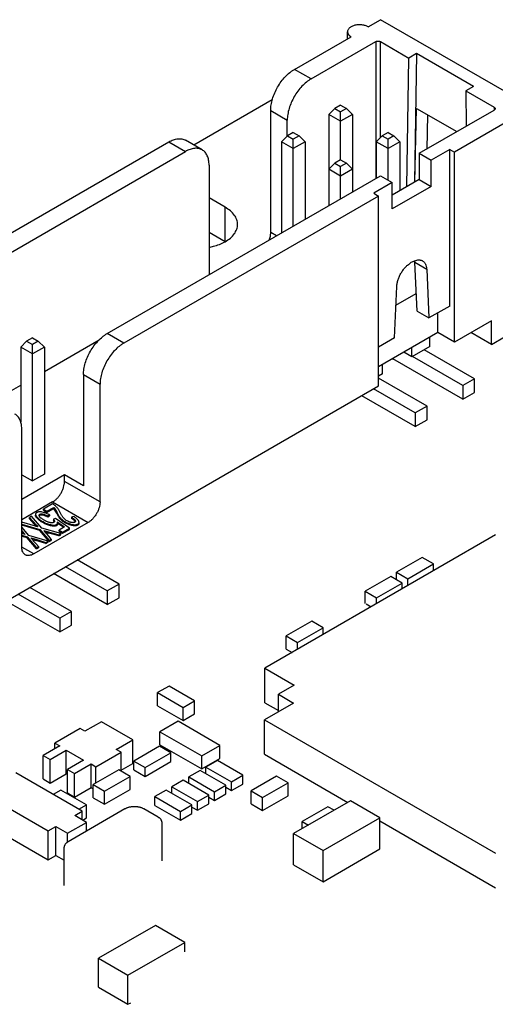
# Model space of a CAD drawing. Header units: inches. Extents: x 0 to 22, y 0 to 17.
# Tile 21 of 22: x 17.736 to 18.446, y 13.757 to 15.226. Entities that reach past the tile are written whole.
import ezdxf

# ---------------------------------------------------------------- set-up
doc = ezdxf.new("R2010")
doc.units = ezdxf.units.IN
doc.header["$LTSCALE"] = 1.21
doc.header["$MEASUREMENT"] = 0
doc.layers.get('0').update_dxf_attribs({"linetype": 'CONTINUOUS'})
for name, color, linetype in [('ECAD_692679_01_43_SOT353_REV1', 7, 'CONTINUOUS'), ('ECAD_697622_01_63_TQF100_REV3', 7, 'CONTINUOUS'), ('ECAD_711836_01_24_R_2_0603_PKO_', 7, 'CONTINUOUS'), ('ECAD_712572_01_16_R_2_0402_PKO_', 7, 'CONTINUOUS'), ('ECAD_715793_01_24_C_2_0402_PKO_', 7, 'CONTINUOUS'), ('ECAD_715895_01_70_C1206_REV1', 7, 'CONTINUOUS'), ('ECAD_715927_01_53_C0805_REV2', 7, 'CONTINUOUS'), ('ECAD_716563_01_57_C0805_REV2', 7, 'CONTINUOUS'), ('ECAD_716665_01_22_C_2_0402_PKO_', 7, 'CONTINUOUS'), ('ECAD_730306_01_53_CR_2_SOD123_R', 7, 'CONTINUOUS'), ('ECAD_C0402_SPARE_24_2_0402_PKO_', 7, 'CONTINUOUS')]:
    doc.layers.add(name, color=color, linetype=linetype)

msp = doc.modelspace()

# ---------------------------------------------------------------- linework, layer by layer
at = {"color": 7, "linetype": 'CONTINUOUS'}
for p, q in [((18.2562, 15.2151), (18.2745, 15.2257)), ((18.5008, 15.0951), (18.2745, 15.2257)), ((18.1462, 15.1516), (18.2307, 15.2004)), ((18.2254, 15.1974), (18.2254, 15.2078)), ((18.171, 15.1374), (18.2675, 15.1931)), ((18.2675, 15.1931), (18.2675, 14.9889)), ((18.2745, 15.05), (18.2745, 15.1931)), ((18.2745, 15.1931), (18.317, 15.1686)), ((18.314, 14.9766), (18.317, 15.1686)), ((18.3283, 15.1751), (18.317, 15.1686)), ((18.3283, 15.1751), (18.3254, 14.9832)), ((18.4131, 15.1261), (18.3283, 15.1751)), ((18.171, 15.1374), (18.1462, 15.1516)), ((18.4131, 15.1261), (18.4018, 15.1196)), ((18.4018, 15.1196), (18.4026, 15.067)), ((18.4018, 15.1196), (18.4443, 15.0951)), ((18.1132, 15.1063), (17.9962, 15.0388)), ((18.2152, 15.0985), (18.2064, 15.0935)), ((18.2152, 15.0985), (18.2239, 15.0935)), ((18.5008, 15.0951), (18.3849, 15.0281)), ((18.4443, 15.0951), (18.4443, 15.091)), ((18.1109, 14.9083), (18.1109, 15.0904)), ((18.1109, 15.0904), (18.1356, 15.0761)), ((18.1975, 15.0845), (18.2064, 15.0935)), ((18.1975, 15.0845), (18.1975, 14.9485)), ((18.2152, 15.0743), (18.1975, 15.0845)), ((18.2064, 15.0935), (18.2152, 15.0884)), ((18.2239, 15.0935), (18.2152, 15.0884)), ((18.2152, 15.0168), (18.2152, 15.0884)), ((18.2328, 15.0845), (18.2152, 15.0743)), ((18.2328, 15.0845), (18.2239, 15.0935)), ((18.2328, 15.0845), (18.2328, 14.9689)), ((18.3258, 14.9834), (18.3283, 15.0935)), ((18.3283, 15.0935), (18.3884, 15.0588)), ((18.3325, 15.0265), (18.4443, 15.091)), ((18.3448, 15.0839), (18.3436, 15.0329)), ((18.4449, 15.0915), (18.4443, 15.091)), ((18.1356, 15.0526), (18.1356, 15.0761)), ((18.1268, 15.0437), (18.1357, 15.0526)), ((18.1444, 15.0577), (18.1357, 15.0526)), ((18.1357, 15.0526), (18.1444, 15.0476)), ((18.1444, 15.0577), (18.1531, 15.0526)), ((18.1531, 15.0526), (18.1444, 15.0476)), ((18.1621, 15.0437), (18.1531, 15.0526)), ((18.2682, 15.0437), (18.2772, 15.0526)), ((18.2859, 15.0577), (18.2772, 15.0526)), ((18.2772, 15.0526), (18.2859, 15.0476)), ((18.2859, 15.0577), (18.2946, 15.0526)), ((18.2946, 15.0526), (18.2859, 15.0476)), ((18.3035, 15.0437), (18.2946, 15.0526)), ((17.5844, 14.8273), (17.9588, 15.0435)), ((17.9588, 15.0435), (17.9836, 15.0292)), ((18.0086, 15.0316), (17.9838, 15.0459)), ((18.1268, 15.0437), (18.1268, 14.9077)), ((18.1444, 15.0335), (18.1268, 15.0437)), ((18.1444, 14.9179), (18.1444, 15.0476)), ((18.1621, 15.0437), (18.1444, 15.0335)), ((18.1621, 15.0437), (18.1621, 14.9281)), ((18.2682, 15.0437), (18.2682, 14.9894)), ((18.2859, 15.0335), (18.2682, 15.0437)), ((18.2859, 14.9865), (18.2859, 15.0476)), ((18.3035, 15.0437), (18.2859, 15.0335)), ((18.3035, 15.0437), (18.3035, 14.9706)), ((17.2093, 14.5821), (17.9836, 15.0292)), ((18.3325, 15.0265), (18.3325, 14.9873)), ((18.3325, 15.0265), (18.3502, 15.0163)), ((18.3778, 15.0322), (18.3502, 15.0163)), ((18.3778, 14.7987), (18.3778, 15.0322)), ((18.3778, 15.0322), (18.3849, 15.0281)), ((18.3849, 14.7448), (18.3849, 15.0281)), ((18.0189, 15.0088), (18.0189, 14.8454)), ((18.1975, 15.0028), (18.2064, 15.0118)), ((18.2152, 15.0168), (18.2064, 15.0118)), ((18.2064, 15.0118), (18.2152, 15.0068)), ((18.2152, 15.0168), (18.2239, 15.0118)), ((18.2239, 15.0118), (18.2152, 15.0068)), ((18.2152, 14.9587), (18.2152, 15.0068)), ((18.2328, 15.0028), (18.2239, 15.0118)), ((18.3502, 14.9771), (18.3502, 15.0163)), ((17.8669, 14.7577), (18.2745, 14.993)), ((18.2152, 14.9926), (18.1975, 15.0028)), ((18.2328, 15.0028), (18.2152, 14.9926)), ((18.2745, 14.993), (18.2922, 14.9828)), ((18.2922, 14.9828), (18.2646, 14.9669)), ((18.3325, 14.9873), (18.2922, 14.964)), ((18.2922, 14.9436), (18.2922, 14.9828)), ((18.3325, 14.9873), (18.3502, 14.9771)), ((18.2717, 14.9628), (17.8917, 14.7434)), ((18.2646, 14.9669), (18.2717, 14.9628)), ((18.2717, 14.6795), (18.2717, 14.9628)), ((18.3502, 14.9771), (18.2922, 14.9436)), ((18.0431, 14.946), (18.0189, 14.9599)), ((18.0431, 14.8949), (18.0431, 14.946)), ((18.0427, 14.8947), (18.0189, 14.9085)), ((18.1194, 14.9034), (18.1109, 14.9083)), ((18.3223, 14.8647), (18.3201, 14.8634)), ((18.3223, 14.8647), (18.3255, 14.8662)), ((18.3258, 14.8639), (18.3256, 14.8663)), ((18.3292, 14.7911), (18.3258, 14.8639)), ((18.3258, 14.8639), (18.3435, 14.8537)), ((18.3435, 14.8537), (18.3469, 14.7809)), ((18.2956, 14.7512), (18.299, 14.828)), ((18.2977, 14.7998), (18.328, 14.8173)), ((18.3292, 14.7911), (18.3469, 14.7809)), ((18.3778, 14.7987), (18.3469, 14.7809)), ((18.3601, 14.7591), (18.3601, 14.7885)), ((18.44, 14.7767), (18.3849, 14.7448)), ((18.44, 14.7416), (18.44, 14.7767)), ((17.8917, 14.7434), (17.8669, 14.7577)), ((18.3601, 14.7591), (18.2717, 14.7081)), ((18.3849, 14.7448), (18.3601, 14.7591)), ((18.44, 14.7416), (18.4096, 14.7591)), ((17.7379, 14.7375), (17.7468, 14.7464)), ((17.7555, 14.7515), (17.7468, 14.7464)), ((17.7468, 14.7464), (17.7555, 14.7414)), ((17.7555, 14.7515), (17.7642, 14.7464)), ((17.7642, 14.7464), (17.7555, 14.7414)), ((17.7732, 14.7375), (17.7642, 14.7464)), ((17.7732, 14.7011), (17.8551, 14.7484)), ((18.2956, 14.7512), (18.2717, 14.7375)), ((18.3481, 14.7383), (18.3481, 14.7522)), ((18.44, 14.7416), (18.4605, 14.7534)), ((17.7379, 14.7375), (17.7379, 14.6262)), ((17.7555, 14.7273), (17.7379, 14.7375)), ((17.7555, 14.5378), (17.7555, 14.7414)), ((17.7732, 14.7375), (17.7555, 14.7273)), ((17.7732, 14.7375), (17.7732, 14.548)), ((18.3212, 14.7228), (18.3092, 14.7297)), ((18.3481, 14.7383), (18.3212, 14.7228)), ((18.3212, 14.7228), (18.3212, 14.7367)), ((18.4149, 14.6903), (18.34, 14.7336)), ((18.3972, 14.6597), (18.2929, 14.7199)), ((18.3972, 14.6801), (18.3223, 14.7234)), ((18.2774, 14.6975), (18.2774, 14.7114)), ((17.8315, 14.6964), (17.8315, 14.5307)), ((17.8315, 14.6964), (17.8563, 14.6821)), ((18.2774, 14.6975), (18.2717, 14.6942)), ((18.3442, 14.6495), (18.2717, 14.6913)), ((18.4149, 14.6903), (18.3972, 14.6801)), ((18.4149, 14.6699), (18.4149, 14.6903)), ((17.3949, 14.1732), (18.2717, 14.6795)), ((17.7025, 14.6603), (17.7379, 14.6807)), ((17.8563, 14.5066), (17.8563, 14.6821)), ((18.3265, 14.6393), (18.2643, 14.6752)), ((18.3972, 14.6801), (18.3972, 14.6597)), ((18.3972, 14.6597), (18.4149, 14.6699)), ((18.3265, 14.6189), (18.2466, 14.665)), ((18.3442, 14.6495), (18.3265, 14.6393)), ((18.3442, 14.6291), (18.3442, 14.6495)), ((18.3265, 14.6393), (18.3265, 14.6189)), ((18.3265, 14.6189), (18.3442, 14.6291)), ((17.7396, 14.4392), (17.7396, 14.6148)), ((17.8033, 14.547), (17.7396, 14.5103)), ((17.7396, 14.547), (17.7555, 14.5378)), ((17.7732, 14.548), (17.7555, 14.5378)), ((17.8033, 14.5372), (17.8033, 14.547)), ((17.8315, 14.5307), (17.8033, 14.547)), ((17.8563, 14.5066), (17.8033, 14.5372)), ((17.7856, 14.5066), (17.7396, 14.4801)), ((17.7855, 14.5036), (17.7719, 14.4957)), ((17.7719, 14.4941), (17.7719, 14.4957)), ((17.7719, 14.4957), (17.7771, 14.4927)), ((17.7719, 14.4941), (17.7771, 14.491)), ((17.7771, 14.4927), (17.7872, 14.4985)), ((17.7771, 14.491), (17.7872, 14.4969)), ((17.7856, 14.5066), (17.8386, 14.476)), ((17.7872, 14.4985), (17.7872, 14.4969)), ((17.7872, 14.4985), (17.7891, 14.4962)), ((17.7891, 14.4945), (17.7872, 14.4969)), ((17.7891, 14.4962), (17.7891, 14.4945)), ((17.7891, 14.4962), (17.7918, 14.4912)), ((17.7918, 14.4896), (17.7891, 14.4945)), ((17.7542, 14.4855), (17.751, 14.4836)), ((17.751, 14.482), (17.751, 14.4836)), ((17.751, 14.4836), (17.7613, 14.4717)), ((17.7613, 14.47), (17.751, 14.482)), ((17.7695, 14.4675), (17.7542, 14.4855)), ((17.7654, 14.4864), (17.7654, 14.4867)), ((17.7734, 14.4905), (17.7698, 14.4914)), ((17.7798, 14.4879), (17.7753, 14.4899)), ((17.7771, 14.491), (17.7771, 14.4927)), ((17.7787, 14.4856), (17.7808, 14.4874)), ((17.7808, 14.4858), (17.7787, 14.484)), ((17.7787, 14.484), (17.7787, 14.4856)), ((17.7808, 14.4874), (17.7808, 14.4858)), ((17.7898, 14.4817), (17.7867, 14.4807)), ((17.7867, 14.4807), (17.7867, 14.4791)), ((17.7882, 14.4769), (17.7871, 14.4787)), ((17.8107, 14.4674), (17.7898, 14.4817)), ((17.7918, 14.4912), (17.7918, 14.4896)), ((17.8168, 14.4849), (17.8137, 14.4837)), ((17.8137, 14.4837), (17.8137, 14.4821)), ((17.8152, 14.4811), (17.8137, 14.4821)), ((17.7598, 14.4704), (17.7396, 14.4763)), ((17.7396, 14.4734), (17.7667, 14.4655)), ((17.7667, 14.4639), (17.7396, 14.4718)), ((17.7503, 14.4565), (17.7396, 14.4691)), ((17.7396, 14.4635), (17.7422, 14.4606)), ((17.8386, 14.476), (17.7573, 14.429)), ((17.7637, 14.4692), (17.7608, 14.4701)), ((17.7613, 14.4717), (17.7613, 14.47)), ((17.7613, 14.4717), (17.7637, 14.4692)), ((17.7667, 14.4639), (17.7667, 14.4655)), ((17.7667, 14.4655), (17.7805, 14.4492)), ((17.7805, 14.4476), (17.7667, 14.4639)), ((17.7979, 14.4593), (17.7695, 14.4675)), ((17.7723, 14.464), (17.7794, 14.4618)), ((17.7883, 14.4777), (17.7883, 14.4771)), ((17.7925, 14.4768), (17.8034, 14.4692)), ((17.7927, 14.4763), (17.7925, 14.4768)), ((17.7928, 14.4753), (17.7927, 14.4763)), ((17.8021, 14.4685), (17.7928, 14.4749)), ((17.7928, 14.4736), (17.7928, 14.4733)), ((17.8034, 14.4692), (17.7952, 14.4645)), ((17.7952, 14.4628), (17.7952, 14.4645)), ((17.7952, 14.4645), (17.8004, 14.4614)), ((17.8004, 14.4614), (17.8107, 14.4674)), ((17.8004, 14.4598), (17.8107, 14.4657)), ((17.8107, 14.4657), (17.8107, 14.4674)), ((17.7422, 14.459), (17.7396, 14.4619)), ((17.7406, 14.4593), (17.7396, 14.4596)), ((17.7396, 14.4568), (17.7475, 14.4545)), ((17.7475, 14.4528), (17.7396, 14.4551)), ((17.7445, 14.4581), (17.7416, 14.459)), ((17.7422, 14.4606), (17.7422, 14.459)), ((17.7422, 14.4606), (17.7445, 14.4581)), ((17.7475, 14.4528), (17.7475, 14.4545)), ((17.7475, 14.4545), (17.7613, 14.4382)), ((17.7613, 14.4365), (17.7475, 14.4528)), ((17.7787, 14.4482), (17.7503, 14.4565)), ((17.7556, 14.4503), (17.7531, 14.453)), ((17.7531, 14.453), (17.7603, 14.4508)), ((17.7573, 14.4483), (17.7568, 14.4488)), ((17.7603, 14.4508), (17.7603, 14.4491)), ((17.7603, 14.4508), (17.7754, 14.4463)), ((17.7754, 14.4447), (17.7603, 14.4491)), ((17.776, 14.4599), (17.7732, 14.4631)), ((17.7765, 14.4593), (17.776, 14.4599)), ((17.7797, 14.4554), (17.7773, 14.4584)), ((17.7794, 14.4618), (17.7794, 14.4602)), ((17.7794, 14.4618), (17.7946, 14.4574)), ((17.7946, 14.4558), (17.7794, 14.4602)), ((17.7835, 14.4509), (17.7797, 14.4554)), ((17.7805, 14.4492), (17.7835, 14.4509)), ((17.7805, 14.4476), (17.7835, 14.4493)), ((17.7805, 14.4476), (17.7805, 14.4492)), ((17.7835, 14.4509), (17.7835, 14.4493)), ((17.7946, 14.4574), (17.7979, 14.4593)), ((17.7946, 14.4558), (17.7979, 14.4576)), ((17.7946, 14.4558), (17.7946, 14.4574)), ((17.7952, 14.4628), (17.8004, 14.4598)), ((17.7979, 14.4576), (17.7979, 14.4593)), ((17.8004, 14.4598), (17.8004, 14.4614)), ((17.7573, 14.429), (17.7396, 14.4392)), ((17.7605, 14.4444), (17.7581, 14.4473)), ((17.7643, 14.4399), (17.7605, 14.4444)), ((17.7613, 14.4382), (17.7643, 14.4399)), ((17.7613, 14.4365), (17.7613, 14.4382)), ((17.7613, 14.4365), (17.7643, 14.4382)), ((17.7643, 14.4399), (17.7643, 14.4382)), ((17.7754, 14.4463), (17.7787, 14.4482)), ((17.7754, 14.4447), (17.7787, 14.4466)), ((17.7754, 14.4447), (17.7754, 14.4463)), ((17.7787, 14.4466), (17.7787, 14.4482)), ((17.8846, 14.3841), (17.8224, 14.42)), ((17.8669, 14.3739), (17.8047, 14.4098)), ((17.8669, 14.3535), (17.787, 14.3996)), ((17.8139, 14.3433), (17.7516, 14.3792)), ((17.8846, 14.3841), (17.8669, 14.3739)), ((17.8846, 14.3637), (17.8846, 14.3841)), ((17.7962, 14.3331), (17.734, 14.369)), ((17.8669, 14.3739), (17.8669, 14.3535)), ((17.8669, 14.3535), (17.8846, 14.3637)), ((17.7962, 14.3127), (17.7163, 14.3588)), ((17.8139, 14.3433), (17.7962, 14.3331)), ((17.7962, 14.3331), (17.7962, 14.3127)), ((17.8139, 14.3229), (17.8139, 14.3433)), ((17.7962, 14.3127), (17.8139, 14.3229))]:
    msp.add_line(p, q, dxfattribs=at)
for centre, radius, start, end in [((18.3094, 14.7485), 0.033, 239.3372, 239.9971), ((17.7624, 14.4552), 0.037, 69.7147, 72.7001), ((17.7554, 14.4392), 0.0545, 62.175, 63.343), ((17.7799, 14.4726), 0.00942, 40.078, 43.5226), ((17.8825, 14.5357), 0.1017, 206.9609, 207.5257), ((17.7513, 14.469), 0.0504, 25.8315, 26.8738), ((17.7282, 14.3629), 0.112, 73.0924, 73.6144), ((17.7362, 14.429), 0.0503, 42.6005, 44.1328), ((17.8224, 14.4747), 0.00262, 353.0148, 0.0232), ((17.7091, 14.3519), 0.112, 73.0924, 73.6144), ((17.8216, 14.6624), 0.2219, 252.5854, 253.2477), ((17.6381, 14.349), 0.1552, 40.0589, 40.7649), ((17.8656, 14.8085), 0.3745, 253.257, 253.6712), ((17.8408, 14.6735), 0.2219, 252.5854, 253.2477), ((17.4945, 14.2237), 0.3674, 39.6977, 39.8928), ((17.8847, 14.8196), 0.3745, 253.257, 253.6712), ((17.4754, 14.2126), 0.3674, 39.6977, 39.8928)]:
    msp.add_arc(centre, radius, start, end, dxfattribs=at)
for points, knots in [([(18.2562, 15.2151), (18.2555, 15.2155), (18.2541, 15.2162), (18.2519, 15.217), (18.2495, 15.2176), (18.2461, 15.2182), (18.2417, 15.2183), (18.2374, 15.2177), (18.2342, 15.2167), (18.232, 15.2159), (18.2301, 15.2148), (18.2285, 15.2136), (18.2272, 15.2123), (18.2262, 15.2109), (18.2256, 15.2093), (18.2254, 15.2083), (18.2254, 15.2078)], [0, 0, 0, 0, 0.062301, 0.128756, 0.198446, 0.270448, 0.41744, 0.561655, 0.630282, 0.695392, 0.756371, 0.812842, 0.864761, 0.912565, 0.957161, 1, 1, 1, 1]), ([(18.2254, 15.2078), (18.2254, 15.2074), (18.2255, 15.2068), (18.2258, 15.2057), (18.2262, 15.2047), (18.2268, 15.2038), (18.2276, 15.2028), (18.2288, 15.2017), (18.2299, 15.2009), (18.2307, 15.2004)], [0, 0, 0, 0, 0.108033, 0.218085, 0.332041, 0.451472, 0.577628, 0.711163, 1, 1, 1, 1]), ([(18.2675, 15.1931), (18.2677, 15.1932), (18.2682, 15.1935), (18.2691, 15.1937), (18.27, 15.1939), (18.271, 15.1939), (18.272, 15.1939), (18.2729, 15.1937), (18.2738, 15.1935), (18.2743, 15.1932), (18.2745, 15.1931)], [0, 0, 0, 0, 0.113962, 0.237348, 0.367065, 0.5, 0.632935, 0.762652, 0.886038, 1, 1, 1, 1]), ([(18.1109, 15.0904), (18.1109, 15.0918), (18.111, 15.0946), (18.1117, 15.1003), (18.1134, 15.1078), (18.1167, 15.1167), (18.121, 15.1253), (18.1264, 15.1335), (18.1324, 15.1407), (18.138, 15.146), (18.1427, 15.1495), (18.145, 15.151), (18.1462, 15.1516)], [0, 0, 0, 0, 0.05579, 0.114186, 0.237387, 0.366989, 0.499994, 0.632999, 0.762604, 0.885809, 0.944207, 1, 1, 1, 1]), ([(18.171, 15.1374), (18.1698, 15.1367), (18.1674, 15.1352), (18.1628, 15.1317), (18.1572, 15.1265), (18.1511, 15.1192), (18.1458, 15.1111), (18.1414, 15.1024), (18.1382, 15.0935), (18.1364, 15.0861), (18.1357, 15.0803), (18.1356, 15.0775), (18.1356, 15.0761)], [0, 0, 0, 0, 0.055793, 0.114191, 0.237396, 0.367001, 0.500006, 0.633011, 0.762613, 0.885814, 0.94421, 1, 1, 1, 1]), ([(18.4443, 15.0951), (18.4445, 15.095), (18.4449, 15.0947), (18.4453, 15.0942), (18.4456, 15.0936), (18.4457, 15.0932), (18.4457, 15.0931)], [0, 0, 0, 0, 0.289161, 0.549071, 0.782352, 1, 1, 1, 1]), ([(18.4457, 15.0931), (18.4457, 15.0929), (18.4457, 15.0926), (18.4455, 15.0922), (18.4453, 15.0918), (18.445, 15.0916), (18.4449, 15.0915)], [0, 0, 0, 0, 0.228853, 0.467078, 0.722487, 1, 1, 1, 1]), ([(17.9588, 15.0435), (17.96, 15.0441), (17.9622, 15.0453), (17.9656, 15.0467), (17.969, 15.0477), (17.9723, 15.0482), (17.9754, 15.0483), (17.9784, 15.048), (17.9813, 15.0472), (17.983, 15.0464), (17.9838, 15.0459)], [0, 0, 0, 0, 0.148406, 0.289408, 0.422761, 0.548692, 0.668024, 0.781935, 0.891982, 1, 1, 1, 1]), ([(18.0086, 15.0316), (18.0078, 15.0321), (18.006, 15.0329), (18.0032, 15.0337), (18.0002, 15.034), (17.997, 15.0339), (17.9938, 15.0334), (17.9904, 15.0324), (17.987, 15.031), (17.9847, 15.0298), (17.9836, 15.0292)], [0, 0, 0, 0, 0.108018, 0.218065, 0.331976, 0.451308, 0.577239, 0.710592, 0.851594, 1, 1, 1, 1]), ([(18.0189, 15.0088), (18.0189, 15.0101), (18.0188, 15.0126), (18.0183, 15.0163), (18.0175, 15.0197), (18.0163, 15.0228), (18.0148, 15.0256), (18.0131, 15.028), (18.011, 15.0301), (18.0094, 15.0312), (18.0086, 15.0316)], [0, 0, 0, 0, 0.148403, 0.289402, 0.422754, 0.548685, 0.668017, 0.78193, 0.89198, 1, 1, 1, 1]), ([(18.0614, 14.9204), (18.0614, 14.9228), (18.0605, 14.9278), (18.0567, 14.9347), (18.0508, 14.9409), (18.0458, 14.9444), (18.0431, 14.946)], [0, 0, 0, 0, 0.217779, 0.450909, 0.71037, 1, 1, 1, 1]), ([(18.0427, 14.8947), (18.0455, 14.8963), (18.0506, 14.8997), (18.0566, 14.906), (18.0605, 14.913), (18.0614, 14.918), (18.0614, 14.9204)], [0, 0, 0, 0, 0.290242, 0.54966, 0.782651, 1, 1, 1, 1]), ([(18.1087, 14.8972), (18.1094, 14.8991), (18.1102, 14.9019), (18.1108, 14.9056), (18.1109, 14.9075), (18.1109, 14.9083)], [0, 0, 0, 0, 0.522023, 0.767781, 1, 1, 1, 1]), ([(18.019, 14.8863), (18.0212, 14.8867), (18.0294, 14.8886), (18.0373, 14.8917), (18.0427, 14.8947)], [0, 0, 0, 0, 0.264928, 1, 1, 1, 1]), ([(18.299, 14.828), (18.299, 14.8288), (18.2991, 14.8304), (18.2997, 14.8338), (18.3008, 14.8382), (18.3028, 14.8433), (18.3054, 14.8483), (18.3086, 14.853), (18.3121, 14.8571), (18.3154, 14.8601), (18.3181, 14.8621), (18.3194, 14.863), (18.3201, 14.8634)], [0, 0, 0, 0, 0.056839, 0.11612, 0.240529, 0.370486, 0.503172, 0.63542, 0.764095, 0.886474, 0.944512, 1, 1, 1, 1]), ([(18.3255, 14.8662), (18.3266, 14.8667), (18.3287, 14.8673), (18.3313, 14.8676), (18.3333, 14.8675), (18.3347, 14.8672), (18.3361, 14.8668), (18.3369, 14.8664), (18.3373, 14.8661)], [0, 0, 0, 0, 0.280384, 0.536291, 0.656784, 0.773426, 0.887396, 1, 1, 1, 1]), ([(18.3373, 14.8661), (18.3378, 14.8659), (18.3386, 14.8653), (18.3398, 14.8641), (18.3409, 14.8628), (18.342, 14.8607), (18.3429, 14.8584), (18.3433, 14.8558), (18.3435, 14.8544), (18.3435, 14.8537)], [0, 0, 0, 0, 0.109608, 0.220992, 0.335844, 0.455605, 0.713688, 0.853374, 1, 1, 1, 1]), ([(17.8315, 14.6964), (17.8315, 14.6978), (17.8317, 14.7006), (17.8324, 14.7064), (17.8341, 14.7138), (17.8374, 14.7227), (17.8417, 14.7314), (17.8471, 14.7395), (17.8531, 14.7468), (17.8587, 14.752), (17.8634, 14.7555), (17.8657, 14.757), (17.8669, 14.7577)], [0, 0, 0, 0, 0.05579, 0.114186, 0.237387, 0.366989, 0.499994, 0.632999, 0.762604, 0.885809, 0.944207, 1, 1, 1, 1]), ([(17.8917, 14.7434), (17.8905, 14.7427), (17.8881, 14.7412), (17.8835, 14.7377), (17.8779, 14.7325), (17.8718, 14.7252), (17.8665, 14.7171), (17.8621, 14.7084), (17.8588, 14.6995), (17.8571, 14.6921), (17.8564, 14.6863), (17.8563, 14.6835), (17.8563, 14.6821)], [0, 0, 0, 0, 0.055793, 0.114191, 0.237396, 0.367001, 0.500006, 0.633011, 0.762613, 0.885814, 0.94421, 1, 1, 1, 1]), ([(17.7379, 14.6263), (17.7375, 14.6275), (17.7365, 14.6299), (17.7346, 14.6331), (17.7322, 14.6357), (17.7303, 14.6371), (17.7293, 14.6377)], [0, 0, 0, 0, 0.269749, 0.523243, 0.764804, 1, 1, 1, 1]), ([(17.7396, 14.6148), (17.7396, 14.6168), (17.7394, 14.6207), (17.7385, 14.6245), (17.7379, 14.6263)], [0, 0, 0, 0, 0.521367, 1, 1, 1, 1]), ([(17.7856, 14.5066), (17.7862, 14.5069), (17.7874, 14.5077), (17.7897, 14.5094), (17.7925, 14.512), (17.7955, 14.5157), (17.7982, 14.5197), (17.8004, 14.5241), (17.802, 14.5285), (17.8029, 14.5322), (17.8032, 14.5351), (17.8033, 14.5365), (17.8033, 14.5372)], [0, 0, 0, 0, 0.055747, 0.114142, 0.237407, 0.367015, 0.500006, 0.632997, 0.762602, 0.885863, 0.944255, 1, 1, 1, 1]), ([(17.7928, 14.4973), (17.7924, 14.4979), (17.7914, 14.499), (17.7897, 14.5007), (17.7877, 14.5022), (17.7863, 14.5031), (17.7855, 14.5036)], [0, 0, 0, 0, 0.230605, 0.468575, 0.722478, 1, 1, 1, 1]), ([(17.7963, 14.4918), (17.796, 14.4924), (17.7955, 14.4934), (17.7946, 14.4948), (17.7938, 14.4961), (17.7932, 14.4969), (17.7928, 14.4973)], [0, 0, 0, 0, 0.274493, 0.530287, 0.769877, 1, 1, 1, 1]), ([(17.8563, 14.5066), (17.8563, 14.5059), (17.8562, 14.5045), (17.8559, 14.5016), (17.855, 14.4979), (17.8534, 14.4935), (17.8512, 14.4891), (17.8485, 14.4851), (17.8455, 14.4814), (17.8427, 14.4788), (17.8404, 14.4771), (17.8392, 14.4763), (17.8386, 14.476)], [0, 0, 0, 0, 0.055745, 0.114137, 0.237398, 0.367004, 0.499994, 0.632985, 0.762594, 0.885858, 0.944253, 1, 1, 1, 1]), ([(17.7698, 14.4914), (17.7691, 14.4916), (17.7679, 14.4917), (17.7661, 14.4918), (17.7644, 14.4917), (17.763, 14.4913), (17.762, 14.4909), (17.7613, 14.4904), (17.7608, 14.4901), (17.7605, 14.4896), (17.7603, 14.4892), (17.7601, 14.4887), (17.7601, 14.4884), (17.7601, 14.4882)], [0, 0, 0, 0, 0.17568, 0.333271, 0.475703, 0.6046, 0.720212, 0.773363, 0.82318, 0.869638, 0.913367, 0.956165, 1, 1, 1, 1]), ([(17.7601, 14.4882), (17.7601, 14.488), (17.7601, 14.4875), (17.7604, 14.4867), (17.7608, 14.4859), (17.7614, 14.485), (17.7621, 14.4841), (17.7629, 14.4832), (17.7639, 14.4823), (17.7654, 14.481), (17.7671, 14.4797), (17.7689, 14.4785), (17.7705, 14.4776), (17.772, 14.4767), (17.7741, 14.4756), (17.7767, 14.4745), (17.7793, 14.4735), (17.7814, 14.4729), (17.7833, 14.4725), (17.7851, 14.4722), (17.7869, 14.472), (17.788, 14.472), (17.7891, 14.4721), (17.79, 14.4723), (17.7909, 14.4726), (17.7915, 14.4729), (17.7921, 14.4734), (17.7925, 14.4739), (17.7928, 14.4746), (17.7928, 14.475), (17.7928, 14.4753)], [0, 0, 0, 0, 0.017541, 0.037312, 0.059986, 0.085736, 0.114382, 0.145582, 0.178875, 0.214122, 0.291335, 0.333902, 0.378439, 0.423703, 0.468523, 0.553997, 0.635136, 0.674554, 0.712534, 0.781742, 0.812745, 0.841304, 0.867431, 0.891134, 0.912496, 0.931728, 0.949258, 0.965809, 0.98236, 1, 1, 1, 1]), ([(17.7928, 14.4733), (17.7928, 14.473), (17.7927, 14.4726), (17.7923, 14.472), (17.7919, 14.4715), (17.7913, 14.4711), (17.7905, 14.4708), (17.7896, 14.4706), (17.7887, 14.4704), (17.7876, 14.4704), (17.7864, 14.4704), (17.7847, 14.4706), (17.7823, 14.4711), (17.7794, 14.4719), (17.7769, 14.4728), (17.7748, 14.4737), (17.7733, 14.4745), (17.7717, 14.4753), (17.7702, 14.4762), (17.7687, 14.4771), (17.7669, 14.4783), (17.7652, 14.4795), (17.7638, 14.4807), (17.7629, 14.4817), (17.762, 14.4826), (17.7613, 14.4835), (17.7608, 14.4843), (17.7604, 14.4851), (17.7601, 14.4859), (17.7601, 14.4864), (17.7601, 14.4866)], [0, 0, 0, 0, 0.016833, 0.033137, 0.04993, 0.068045, 0.088047, 0.110239, 0.134765, 0.161667, 0.19095, 0.222618, 0.292937, 0.370591, 0.451632, 0.493712, 0.5372, 0.581904, 0.626808, 0.67077, 0.712602, 0.788577, 0.823336, 0.856198, 0.886977, 0.915225, 0.940629, 0.963023, 0.982594, 1, 1, 1, 1]), ([(17.7654, 14.4867), (17.7654, 14.4868), (17.7654, 14.4872), (17.7656, 14.4876), (17.7659, 14.4879), (17.7664, 14.4882), (17.767, 14.4885), (17.7676, 14.4886), (17.7684, 14.4887), (17.7696, 14.4887), (17.7712, 14.4884), (17.7735, 14.4878), (17.776, 14.4869), (17.7778, 14.486), (17.7787, 14.4856)], [0, 0, 0, 0, 0.031855, 0.062806, 0.095194, 0.130797, 0.170791, 0.215958, 0.266755, 0.323424, 0.454667, 0.610391, 0.791855, 1, 1, 1, 1]), ([(17.7849, 14.4754), (17.7845, 14.4754), (17.7837, 14.4754), (17.7824, 14.4756), (17.781, 14.4759), (17.7795, 14.4763), (17.7779, 14.4769), (17.7763, 14.4775), (17.7747, 14.4783), (17.773, 14.4793), (17.7714, 14.4802), (17.7699, 14.4812), (17.7687, 14.4821), (17.7676, 14.483), (17.7667, 14.4839), (17.7661, 14.4848), (17.7656, 14.4856), (17.7654, 14.4861), (17.7654, 14.4864)], [0, 0, 0, 0, 0.050272, 0.106176, 0.167665, 0.234361, 0.305473, 0.380261, 0.459643, 0.543213, 0.625544, 0.701317, 0.768642, 0.828738, 0.882139, 0.928588, 0.967659, 1, 1, 1, 1]), ([(17.7702, 14.4869), (17.7697, 14.487), (17.7689, 14.4871), (17.7678, 14.487), (17.7672, 14.4869), (17.7666, 14.4867), (17.7662, 14.4865), (17.7658, 14.4862), (17.7656, 14.4859), (17.7655, 14.4858)], [0, 0, 0, 0, 0.331276, 0.474419, 0.603026, 0.717967, 0.820742, 0.913642, 1, 1, 1, 1]), ([(17.7787, 14.484), (17.7779, 14.4844), (17.7763, 14.4851), (17.7741, 14.486), (17.7721, 14.4866), (17.7708, 14.4869), (17.7702, 14.4869)], [0, 0, 0, 0, 0.298193, 0.563587, 0.797072, 1, 1, 1, 1]), ([(17.7867, 14.4807), (17.787, 14.4805), (17.7874, 14.48), (17.7879, 14.4792), (17.7882, 14.4784), (17.7883, 14.4779), (17.7883, 14.4777)], [0, 0, 0, 0, 0.303394, 0.568525, 0.798654, 1, 1, 1, 1]), ([(17.7918, 14.4912), (17.7922, 14.4905), (17.7929, 14.4892), (17.7939, 14.4873), (17.7949, 14.4857), (17.7958, 14.4844), (17.7967, 14.4832), (17.7976, 14.4821), (17.7986, 14.4811), (17.7997, 14.4802), (17.8008, 14.4793), (17.802, 14.4784), (17.8033, 14.4776), (17.8051, 14.4766), (17.8073, 14.4754), (17.8101, 14.4742), (17.8129, 14.4733), (17.8151, 14.4728), (17.8169, 14.4726), (17.8181, 14.4725), (17.8192, 14.4725), (17.8203, 14.4726), (17.8213, 14.4729), (17.8222, 14.4732), (17.823, 14.4736), (17.8237, 14.474), (17.8243, 14.4745), (17.8247, 14.4751), (17.8249, 14.4757), (17.825, 14.4761), (17.825, 14.4763)], [0, 0, 0, 0, 0.056857, 0.106857, 0.149913, 0.187664, 0.222115, 0.255166, 0.288215, 0.32141, 0.354928, 0.38949, 0.425388, 0.461866, 0.534414, 0.605378, 0.673658, 0.738215, 0.768687, 0.797564, 0.824569, 0.849555, 0.872973, 0.895416, 0.916569, 0.935894, 0.953439, 0.969555, 0.984802, 1, 1, 1, 1]), ([(17.825, 14.4744), (17.8249, 14.4742), (17.8248, 14.4738), (17.8245, 14.4732), (17.824, 14.4727), (17.8235, 14.4722), (17.8227, 14.4718), (17.8219, 14.4714), (17.821, 14.4712), (17.82, 14.471), (17.819, 14.4709), (17.8174, 14.4709), (17.8153, 14.4712), (17.8127, 14.4718), (17.81, 14.4726), (17.8073, 14.4738), (17.8051, 14.4749), (17.8034, 14.4759), (17.8018, 14.4769), (17.7999, 14.4783), (17.7982, 14.4799), (17.7969, 14.4813), (17.7957, 14.4828), (17.7945, 14.4847), (17.7933, 14.4868), (17.7926, 14.4881), (17.7923, 14.4887)], [0, 0, 0, 0, 0.015154, 0.03076, 0.047479, 0.065756, 0.085845, 0.107583, 0.130391, 0.154257, 0.179829, 0.207374, 0.267482, 0.332536, 0.401169, 0.472397, 0.545176, 0.58179, 0.617918, 0.686518, 0.753027, 0.786112, 0.820102, 0.897952, 0.945539, 1, 1, 1, 1]), ([(17.8147, 14.4757), (17.8143, 14.4758), (17.8135, 14.4759), (17.8118, 14.4763), (17.8096, 14.4771), (17.8071, 14.4783), (17.8051, 14.4796), (17.8037, 14.4808), (17.8026, 14.4818), (17.8016, 14.4829), (17.8007, 14.4841), (17.7997, 14.4855), (17.7987, 14.4871), (17.7977, 14.489), (17.797, 14.4903), (17.7967, 14.491)], [0, 0, 0, 0, 0.048881, 0.100367, 0.209257, 0.32347, 0.43956, 0.496755, 0.553585, 0.612134, 0.674628, 0.743215, 0.819938, 0.90567, 1, 1, 1, 1]), ([(17.8137, 14.4837), (17.8141, 14.4835), (17.815, 14.4829), (17.8162, 14.4821), (17.8173, 14.4813), (17.8181, 14.4806), (17.8188, 14.4798), (17.8194, 14.479), (17.8197, 14.4783), (17.8197, 14.4778)], [0, 0, 0, 0, 0.186888, 0.35503, 0.504633, 0.636071, 0.749993, 0.847513, 1, 1, 1, 1]), ([(17.8195, 14.4771), (17.8194, 14.4772), (17.8192, 14.4775), (17.8188, 14.4782), (17.818, 14.4791), (17.8167, 14.4801), (17.8157, 14.4808), (17.8152, 14.4811)], [0, 0, 0, 0, 0.085674, 0.181434, 0.406007, 0.678184, 1, 1, 1, 1]), ([(17.8237, 14.4793), (17.8233, 14.4798), (17.8225, 14.4807), (17.8209, 14.482), (17.819, 14.4835), (17.8176, 14.4844), (17.8168, 14.4849)], [0, 0, 0, 0, 0.195021, 0.425685, 0.693671, 1, 1, 1, 1]), ([(17.825, 14.4763), (17.825, 14.4766), (17.8249, 14.4771), (17.8247, 14.4778), (17.8242, 14.4786), (17.8239, 14.4791), (17.8237, 14.4793)], [0, 0, 0, 0, 0.20983, 0.441921, 0.703654, 1, 1, 1, 1]), ([(17.7883, 14.4771), (17.7882, 14.477), (17.7881, 14.4768), (17.7878, 14.4765), (17.7875, 14.4762), (17.7871, 14.4759), (17.7866, 14.4757), (17.7859, 14.4755), (17.7853, 14.4755), (17.7849, 14.4754)], [0, 0, 0, 0, 0.098013, 0.200955, 0.311534, 0.430306, 0.557722, 0.694761, 1, 1, 1, 1]), ([(17.8197, 14.4778), (17.8197, 14.4777), (17.8196, 14.4776), (17.8195, 14.4772), (17.8193, 14.4768), (17.8188, 14.4764), (17.8182, 14.476), (17.8175, 14.4758), (17.8167, 14.4757), (17.8157, 14.4756), (17.815, 14.4757), (17.8147, 14.4757)], [0, 0, 0, 0, 0.045434, 0.090076, 0.181343, 0.281462, 0.394394, 0.521943, 0.665204, 0.824911, 1, 1, 1, 1]), ([(17.7448, 14.4278), (17.7444, 14.428), (17.7436, 14.4286), (17.7426, 14.4296), (17.7417, 14.4308), (17.7406, 14.4327), (17.74, 14.4349), (17.7397, 14.4373), (17.7396, 14.4386), (17.7396, 14.4392)], [0, 0, 0, 0, 0.108065, 0.218133, 0.332087, 0.451492, 0.71063, 0.851669, 1, 1, 1, 1]), ([(17.7573, 14.429), (17.7567, 14.4287), (17.7556, 14.4281), (17.7534, 14.4272), (17.7512, 14.4267), (17.749, 14.4266), (17.7475, 14.4267), (17.7461, 14.4271), (17.7452, 14.4275), (17.7448, 14.4278)], [0, 0, 0, 0, 0.148334, 0.289376, 0.548516, 0.66792, 0.781872, 0.891938, 1, 1, 1, 1])]:
    msp.add_open_spline(points, degree=3, knots=knots, dxfattribs=at)
at = {"layer": 'ECAD_692679_01_43_SOT353_REV1', "color": 7, "linetype": 'CONTINUOUS'}
for p, q in [((17.8584, 14.1788), (17.8337, 14.1645)), ((17.9052, 14.1518), (17.8584, 14.1788)), ((17.8264, 14.1687), (17.7888, 14.147)), ((17.8337, 14.1645), (17.8264, 14.1687)), ((17.7961, 14.1428), (17.7714, 14.1286)), ((17.7888, 14.1387), (17.7888, 14.147)), ((17.7888, 14.147), (17.7961, 14.1428)), ((17.8805, 14.1375), (17.9052, 14.1518)), ((17.9052, 14.1167), (17.9052, 14.1518)), ((17.7714, 14.0935), (17.7714, 14.1286)), ((17.7714, 14.1286), (17.782, 14.1224)), ((17.782, 14.1224), (17.8059, 14.1362)), ((17.8059, 14.1011), (17.8059, 14.1362)), ((17.8059, 14.1362), (17.8314, 14.1215)), ((17.8501, 14.1116), (17.8877, 14.1333)), ((17.8877, 14.1333), (17.8805, 14.1375)), ((17.8877, 14.1051), (17.8877, 14.1333)), ((17.782, 14.0873), (17.782, 14.1224)), ((17.8314, 14.1215), (17.8076, 14.1077)), ((17.8182, 14.1016), (17.8429, 14.1158)), ((17.8429, 14.0807), (17.8429, 14.1158)), ((17.8429, 14.1158), (17.8501, 14.1116)), ((17.8501, 14.0874), (17.8501, 14.1116)), ((17.8877, 14.1066), (17.9052, 14.1167)), ((17.782, 14.0873), (17.8059, 14.1011)), ((17.8059, 14.1011), (17.8076, 14.1002)), ((17.8076, 14.0726), (17.8076, 14.1077)), ((17.8076, 14.1077), (17.8182, 14.1016)), ((17.8182, 14.0664), (17.8182, 14.1016)), ((17.7714, 14.0935), (17.782, 14.0873)), ((17.8076, 14.0726), (17.8182, 14.0664)), ((17.8182, 14.0664), (17.8429, 14.0807)), ((17.8429, 14.0807), (17.846, 14.0789))]:
    msp.add_line(p, q, dxfattribs=at)
at = {"layer": 'ECAD_697622_01_63_TQF100_REV3', "color": 7, "linetype": 'CONTINUOUS'}
for p, q in [((18.4464, 14.4574), (18.102, 14.2586)), ((18.102, 14.2071), (18.102, 14.2586)), ((18.102, 14.2586), (18.1459, 14.2333)), ((18.1459, 14.2333), (18.1225, 14.2198)), ((18.1225, 14.1937), (18.1225, 14.2198)), ((18.1225, 14.2198), (18.1451, 14.2067)), ((18.1451, 14.2067), (18.1017, 14.1816)), ((18.102, 14.2071), (18.1225, 14.1953)), ((18.1017, 14.1302), (18.1017, 14.1816)), ((18.1017, 14.1816), (18.446, 13.9828)), ((18.1017, 14.1302), (18.2258, 14.0585)), ((18.2738, 14.0308), (18.446, 13.9313))]:
    msp.add_line(p, q, dxfattribs=at)
at = {"layer": 'ECAD_711836_01_24_R_2_0603_PKO_', "color": 7, "linetype": 'CONTINUOUS'}
for p, q in [((17.9726, 14.1794), (17.9457, 14.1639)), ((18.0348, 14.1434), (17.9726, 14.1794)), ((17.9457, 14.1443), (17.9457, 14.1639)), ((17.9457, 14.1639), (18.008, 14.1279)), ((17.9457, 14.1443), (18.008, 14.1083)), ((18.008, 14.1279), (18.0348, 14.1434)), ((18.0348, 14.1239), (18.0348, 14.1434)), ((18.008, 14.1083), (18.008, 14.1279)), ((18.008, 14.1083), (18.0348, 14.1239))]:
    msp.add_line(p, q, dxfattribs=at)
at = {"layer": 'ECAD_712572_01_16_R_2_0402_PKO_', "color": 7, "linetype": 'CONTINUOUS'}
for p, q in [((17.945, 14.1422), (17.9069, 14.1202)), ((17.962, 14.1324), (17.945, 14.1422)), ((17.9238, 14.1104), (17.962, 14.1324)), ((17.962, 14.1194), (17.962, 14.1324)), ((17.9069, 14.1071), (17.9069, 14.1202)), ((17.9069, 14.1202), (17.9238, 14.1104)), ((17.9238, 14.0973), (17.962, 14.1194)), ((18.0313, 14.121), (18.0143, 14.1112)), ((18.0143, 14.1014), (18.0143, 14.1112)), ((18.0143, 14.1112), (18.0525, 14.0891)), ((18.0695, 14.0989), (18.0313, 14.121)), ((17.9069, 14.1071), (17.9238, 14.0973)), ((17.9238, 14.0973), (17.9238, 14.1104)), ((18.0058, 14.1063), (17.9889, 14.0965)), ((17.9889, 14.0867), (17.9889, 14.0965)), ((17.9889, 14.0965), (18.0271, 14.0744)), ((18.044, 14.0842), (18.0058, 14.1063)), ((18.0525, 14.0891), (18.0695, 14.0989)), ((18.0695, 14.0859), (18.0695, 14.0989)), ((17.9804, 14.0916), (17.9634, 14.0818)), ((17.9634, 14.072), (17.9634, 14.0818)), ((17.9634, 14.0818), (18.0016, 14.0598)), ((18.0186, 14.0695), (17.9804, 14.0916)), ((18.0271, 14.0744), (18.044, 14.0842)), ((18.044, 14.0712), (18.044, 14.0842)), ((18.0525, 14.0761), (18.0525, 14.0891)), ((18.0525, 14.0761), (18.0695, 14.0859)), ((17.9549, 14.0769), (17.938, 14.0671)), ((17.938, 14.054), (17.938, 14.0671)), ((17.938, 14.0671), (17.9761, 14.0451)), ((17.9931, 14.0549), (17.9549, 14.0769)), ((18.0016, 14.0598), (18.0186, 14.0695)), ((18.0186, 14.0565), (18.0186, 14.0695)), ((18.0271, 14.0614), (18.0271, 14.0744)), ((18.0271, 14.0614), (18.044, 14.0712)), ((18.044, 14.081), (18.0525, 14.0761)), ((17.938, 14.054), (17.9761, 14.032)), ((17.9761, 14.0451), (17.9931, 14.0549)), ((17.9931, 14.0418), (17.9931, 14.0549)), ((18.0016, 14.0467), (18.0016, 14.0598)), ((18.0016, 14.0467), (18.0186, 14.0565)), ((18.0186, 14.0663), (18.0271, 14.0614)), ((17.9761, 14.032), (17.9761, 14.0451)), ((17.9761, 14.032), (17.9931, 14.0418)), ((17.9931, 14.0516), (18.0016, 14.0467))]:
    msp.add_line(p, q, dxfattribs=at)
at = {"layer": 'ECAD_715793_01_24_C_2_0402_PKO_', "color": 7, "linetype": 'CONTINUOUS'}
for p, q in [((18.3368, 14.4239), (18.2986, 14.4019)), ((18.3537, 14.4141), (18.3368, 14.4239)), ((18.3156, 14.3921), (18.3537, 14.4141)), ((18.3537, 14.4039), (18.3537, 14.4141)), ((18.2986, 14.3905), (18.2986, 14.4019)), ((18.2986, 14.4019), (18.3156, 14.3921)), ((18.3156, 14.3819), (18.3156, 14.3921)), ((18.3071, 14.3774), (18.3074, 14.3772)), ((18.172, 14.3288), (18.1338, 14.3068)), ((18.1508, 14.297), (18.189, 14.319)), ((18.189, 14.319), (18.172, 14.3288)), ((18.189, 14.3088), (18.189, 14.319)), ((18.1338, 14.2872), (18.1338, 14.3068)), ((18.1338, 14.3068), (18.1508, 14.297)), ((18.1508, 14.2867), (18.1508, 14.297)), ((18.1338, 14.2872), (18.1427, 14.2821)), ((17.8842, 14.1071), (17.846, 14.0851)), ((17.863, 14.0753), (17.9012, 14.0973)), ((17.9012, 14.0973), (17.8842, 14.1071)), ((17.9012, 14.0777), (17.9012, 14.0973)), ((18.1197, 14.0977), (18.0815, 14.0757)), ((18.1367, 14.0879), (18.1197, 14.0977)), ((17.846, 14.0655), (17.846, 14.0851)), ((17.846, 14.0851), (17.863, 14.0753)), ((18.0985, 14.0659), (18.1367, 14.0879)), ((18.1367, 14.0683), (18.1367, 14.0879)), ((17.798, 14.0769), (17.7866, 14.0704)), ((17.8361, 14.0549), (17.798, 14.0769)), ((17.863, 14.0557), (17.9012, 14.0777)), ((17.863, 14.0557), (17.863, 14.0753)), ((18.0815, 14.0561), (18.0815, 14.0757)), ((18.0815, 14.0757), (18.0985, 14.0659)), ((18.0985, 14.0463), (18.1367, 14.0683)), ((17.8248, 14.0483), (17.8361, 14.0549)), ((17.8361, 14.0353), (17.8361, 14.0549)), ((17.846, 14.0655), (17.863, 14.0557)), ((18.0815, 14.0561), (18.0985, 14.0463)), ((18.0985, 14.0463), (18.0985, 14.0659)), ((18.1961, 14.052), (18.1579, 14.0299)), ((18.2053, 14.0467), (18.1961, 14.052)), ((17.8305, 14.032), (17.8361, 14.0353)), ((18.1579, 14.0193), (18.1579, 14.0299)), ((18.1579, 14.0299), (18.1671, 14.0246))]:
    msp.add_line(p, q, dxfattribs=at)
at = {"layer": 'ECAD_715895_01_70_C1206_REV1', "color": 7, "linetype": 'CONTINUOUS'}
for p, q in [((17.8934, 14.0487), (17.8086, 13.9997)), ((17.9429, 14.0365), (17.9217, 14.0487)), ((17.9488, 13.9712), (17.9488, 14.0283)), ((17.8027, 13.9344), (17.8027, 13.9916))]:
    msp.add_line(p, q, dxfattribs=at)
for points, knots in [([(17.9217, 14.0487), (17.9212, 14.049), (17.9202, 14.0495), (17.9187, 14.0502), (17.917, 14.0508), (17.9152, 14.0512), (17.9134, 14.0516), (17.9115, 14.0519), (17.9095, 14.0521), (17.9076, 14.0521), (17.9056, 14.0521), (17.9037, 14.0519), (17.9018, 14.0516), (17.8999, 14.0512), (17.8981, 14.0508), (17.8965, 14.0502), (17.8949, 14.0495), (17.8939, 14.049), (17.8934, 14.0487)], [0, 0, 0, 0, 0.055812, 0.11418, 0.174792, 0.237354, 0.301548, 0.366993, 0.433284, 0.5, 0.566716, 0.633007, 0.698452, 0.762646, 0.825208, 0.88582, 0.944188, 1, 1, 1, 1]), ([(17.9488, 14.0283), (17.9488, 14.0285), (17.9488, 14.0289), (17.9487, 14.0294), (17.9486, 14.03), (17.9483, 14.0308), (17.9479, 14.0317), (17.9473, 14.0328), (17.9464, 14.0338), (17.9454, 14.0348), (17.9442, 14.0357), (17.9434, 14.0362), (17.9429, 14.0365)], [0, 0, 0, 0, 0.053916, 0.108091, 0.162776, 0.218213, 0.332138, 0.451467, 0.577346, 0.71056, 0.851506, 1, 1, 1, 1]), ([(17.8086, 13.9997), (17.8081, 13.9995), (17.8073, 13.9989), (17.8061, 13.998), (17.8051, 13.997), (17.8042, 13.996), (17.8036, 13.9949), (17.8031, 13.994), (17.8029, 13.9933), (17.8028, 13.9927), (17.8027, 13.9921), (17.8027, 13.9918), (17.8027, 13.9916)], [0, 0, 0, 0, 0.148494, 0.28944, 0.422654, 0.548533, 0.667862, 0.781787, 0.837224, 0.891909, 0.946084, 1, 1, 1, 1])]:
    msp.add_open_spline(points, degree=3, knots=knots, dxfattribs=at)
at = {"layer": 'ECAD_715927_01_53_C0805_REV2', "color": 7, "linetype": 'CONTINUOUS'}
for p, q in [((17.9389, 13.875), (17.8541, 13.826)), ((17.9828, 13.8496), (17.9389, 13.875)), ((17.8979, 13.8006), (17.9828, 13.8496)), ((17.9828, 13.8358), (17.9828, 13.8496)), ((17.8541, 13.7827), (17.8541, 13.826)), ((17.8541, 13.826), (17.8979, 13.8006)), ((17.8979, 13.7574), (17.8979, 13.8006)), ((17.8541, 13.7827), (17.8979, 13.7574)), ((17.8979, 13.7574), (17.9022, 13.7598))]:
    msp.add_line(p, q, dxfattribs=at)
at = {"layer": 'ECAD_716563_01_57_C0805_REV2', "color": 7, "linetype": 'CONTINUOUS'}
for p, q in [((18.23, 14.061), (18.1451, 14.012)), ((18.2738, 14.0357), (18.23, 14.061)), ((18.189, 13.9867), (18.2738, 14.0357)), ((18.2738, 13.9891), (18.2738, 14.0357)), ((18.1451, 13.9654), (18.1451, 14.012)), ((18.1451, 14.012), (18.189, 13.9867)), ((18.189, 13.9401), (18.2738, 13.9891)), ((18.189, 13.9401), (18.189, 13.9867)), ((18.1451, 13.9654), (18.189, 13.9401))]:
    msp.add_line(p, q, dxfattribs=at)
at = {"layer": 'ECAD_716665_01_22_C_2_0402_PKO_', "color": 7, "linetype": 'CONTINUOUS'}
for p, q in [((18.2901, 14.3954), (18.2519, 14.3733)), ((18.3071, 14.3856), (18.2901, 14.3954)), ((18.2689, 14.3635), (18.3071, 14.3856)), ((18.3071, 14.377), (18.3071, 14.3856)), ((18.2519, 14.3553), (18.2519, 14.3733)), ((18.2519, 14.3733), (18.2689, 14.3635)), ((18.2689, 14.3549), (18.2689, 14.3635)), ((18.2533, 14.3545), (18.2608, 14.3502))]:
    msp.add_line(p, q, dxfattribs=at)
at = {"layer": 'ECAD_730306_01_53_CR_2_SOD123_R', "color": 7, "linetype": 'CONTINUOUS'}
for p, q in [((17.8298, 14.0455), (17.7308, 14.1026)), ((17.6799, 14.0732), (17.7789, 14.0161)), ((17.8185, 14.0389), (17.8298, 14.0455)), ((17.8361, 14.0287), (17.8185, 14.0389)), ((17.8298, 14.0324), (17.8298, 14.0455)), ((17.6799, 14.0299), (17.7789, 13.9728)), ((17.8079, 14.0124), (17.8361, 14.0287)), ((17.8361, 14.0157), (17.8361, 14.0287)), ((17.7789, 14.0161), (17.7902, 14.0226)), ((17.7789, 13.9728), (17.7789, 14.0161)), ((17.7902, 13.9793), (17.7902, 14.0226)), ((17.7902, 14.0226), (17.8079, 14.0124)), ((17.8079, 13.9993), (17.8079, 14.0124)), ((17.7789, 13.9728), (17.7902, 13.9793)), ((17.7902, 13.9793), (17.8027, 13.9721))]:
    msp.add_line(p, q, dxfattribs=at)
at = {"layer": 'ECAD_C0402_SPARE_24_2_0402_PKO_', "color": 7, "linetype": 'CONTINUOUS'}
for p, q in [((17.9592, 14.232), (17.9422, 14.2222)), ((17.9974, 14.21), (17.9592, 14.232)), ((17.9422, 14.2026), (17.9422, 14.2222)), ((17.9422, 14.2222), (17.9804, 14.2002)), ((17.9422, 14.2026), (17.9804, 14.1806)), ((17.9804, 14.2002), (17.9974, 14.21)), ((17.9804, 14.1806), (17.9804, 14.2002)), ((17.9974, 14.1904), (17.9974, 14.21)), ((17.9804, 14.1806), (17.9974, 14.1904))]:
    msp.add_line(p, q, dxfattribs=at)

doc.saveas('drawing.dxf')
